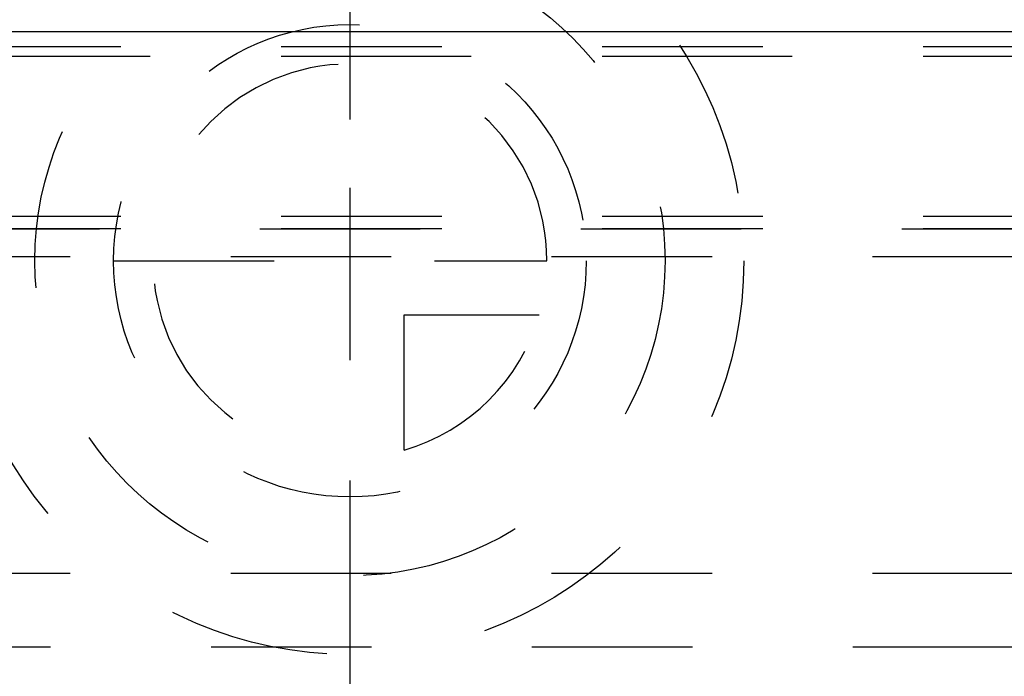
# Model space of a CAD drawing. Header units: millimetres. Extents: x 420 to 580, y 429 to 572.
# Tile 10 of 22: x 487 to 527, y 525 to 551. Entities that reach past the tile are written whole.
import ezdxf

# ---------------------------------------------------------------- set-up
doc = ezdxf.new("R2010")
doc.units = ezdxf.units.MM
doc.header["$LTSCALE"] = 65.185185
doc.linetypes.add('CENTER', pattern=[0.6, 0.375, -0.075, 0.075, -0.075])
doc.linetypes.add('HIDDEN', pattern=[0.2, 0.1, -0.1])
for name, color, linetype in [('ACHSEN_S', 7, 'CONTINUOUS'), ('FASEN', 7, 'CONTINUOUS'), ('FLAECHEN', 7, 'CONTINUOUS'), ('KONST.EL_MIT_GEO', 7, 'CONTINUOUS'), ('KURVEN', 7, 'CONTINUOUS')]:
    doc.layers.add(name, color=color, linetype=linetype)

msp = doc.modelspace()

# ---------------------------------------------------------------- linework, layer by layer
at = {"layer": 'ACHSEN_S', "color": 2, "linetype": 'CENTER'}
msp.add_line((500, 571.631), (500, 428.75), dxfattribs=at)
at = {"layer": 'FASEN', "color": 7, "linetype": 'Continuous'}
msp.add_line((541.605, 550.752), (458.395, 550.752), dxfattribs=at)
at = {"layer": 'FLAECHEN', "color": 8, "linetype": 'HIDDEN'}
for p, q in [((531, 549.75), (469, 549.75)), ((529.805, 542.75), (470.195, 542.75)), ((527.75, 528.736), (472.25, 528.736)), ((526.95, 525.75), (473.05, 525.75))]:
    msp.add_line(p, q, dxfattribs=at)
at = {"layer": 'KONST.EL_MIT_GEO', "color": 8, "linetype": 'HIDDEN'}
for p, q in [((529.805, 550.145), (470.195, 550.145)), ((529.805, 549.75), (470.195, 549.75)), ((529.805, 543.25), (470.195, 543.25)), ((470.267, 542.75), (529.733, 542.75)), ((527.75, 541.605), (472.25, 541.605))]:
    msp.add_line(p, q, dxfattribs=at)
at = {"layer": 'KURVEN', "color": 8, "linetype": 'HIDDEN'}
for p, q in [((500, 557.45), (500, 525.45)), ((490.4, 541.45), (508, 541.45)), ((502.2, 533.758), (502.2, 539.25)), ((502.2, 539.25), (507.692, 539.25))]:
    msp.add_line(p, q, dxfattribs=at)
for radius in [16, 12.8, 9.6]:
    msp.add_circle((500, 541.45), radius, dxfattribs=at)
for start, end in [(0, 270), (285.962, 344.038)]:
    msp.add_arc((500, 541.45), 8, start, end, dxfattribs=at)

doc.saveas('drawing.dxf')
